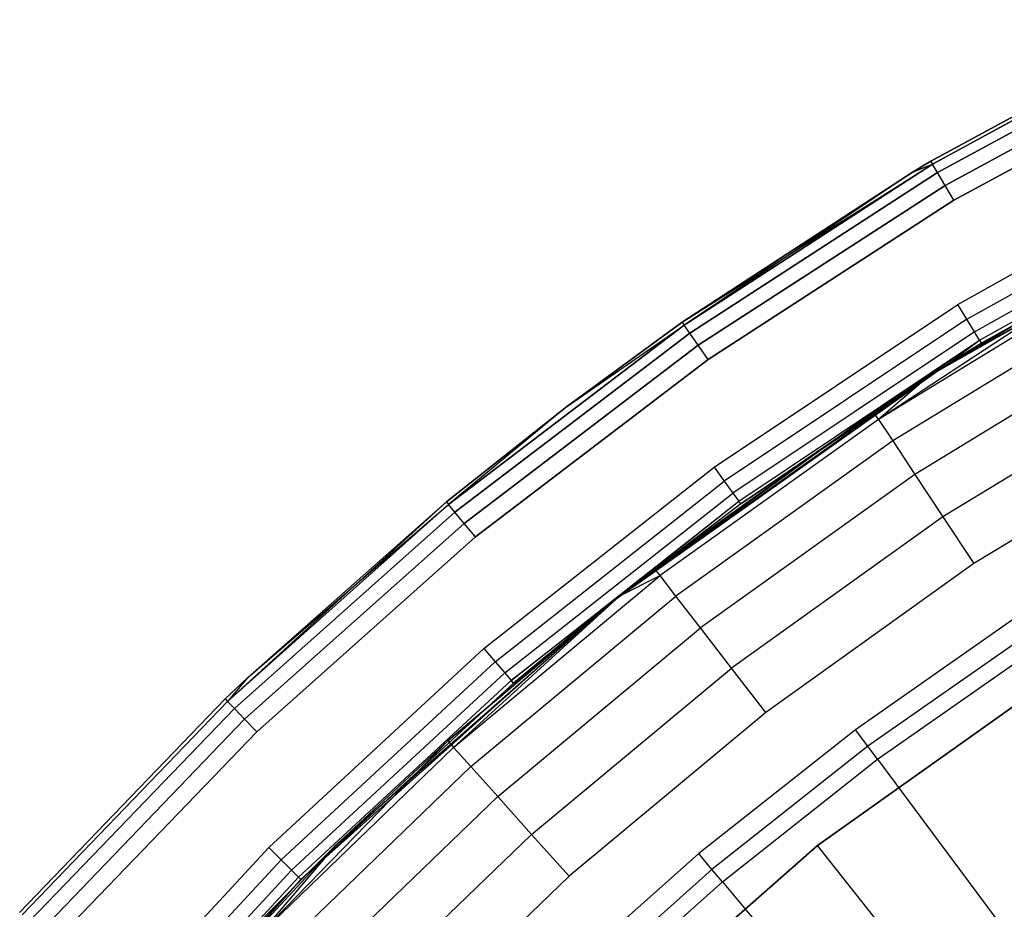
# Model space of a CAD drawing. Extents: x -4.25 to 4.25, y 0.04 to 8.54.
# Tile 19 of 29: x -3.17 to -2.09, y 7.12 to 8.1. Entities that reach past the tile are written whole.
import ezdxf

# ---------------------------------------------------------------- set-up
doc = ezdxf.new("R2010")
doc.units = 0
doc.header["$LTSCALE"] = 2.54
doc.layers.get('0').update_dxf_attribs({"color": 13, "linetype": 'CONTINUOUS'})

# ---------------------------------------------------------------- blocks, each defined once
blk = doc.blocks.new('BOL_STL')
at = {"color": 0}
for p, q in [((-2.1718, 7.9457, 6.212), (-1.8858, 8.1012, 6.212)), ((-1.8858, 8.1012, 0.112), (-2.1718, 7.9457, 0.112)), ((-1.8858, 8.1012, 0.112), (-2.1718, 7.9457, 0.112)), ((-2.1718, 7.9457, 6.212), (-1.8858, 8.1012, 6.212)), ((-1.8841, 8.0978, 0.0929), (-2.1699, 7.9424, 0.0929)), ((-1.8841, 8.0978, 0.0929), (-2.1699, 7.9424, 0.0929)), ((-2.1699, 7.9424, 6.2311), (-1.8841, 8.0978, 6.2311)), ((-2.1699, 7.9424, 6.2311), (-1.8841, 8.0978, 6.2311)), ((-1.8793, 8.0881, 0.0766), (-2.1643, 7.9331, 0.0766)), ((-1.8793, 8.0881, 0.0766), (-2.1643, 7.9331, 0.0766)), ((-2.1643, 7.9331, 6.2474), (-1.8793, 8.0881, 6.2474)), ((-2.1643, 7.9331, 6.2474), (-1.8793, 8.0881, 6.2474)), ((-1.8721, 8.0735, 0.0658), (-2.1561, 7.9191, 0.0658)), ((-1.8721, 8.0735, 0.0658), (-2.1561, 7.9191, 0.0658)), ((-2.1561, 7.9191, 6.2582), (-1.8721, 8.0735, 6.2582)), ((-2.1561, 7.9191, 6.2582), (-1.8721, 8.0735, 6.2582)), ((-2.1463, 7.9027, 0.062), (-1.8636, 8.0564, 0.062)), ((-1.8636, 8.0564, 6.262), (-2.1463, 7.9027, 6.262)), ((-2.1463, 7.9027, 0.062), (-1.8636, 8.0564, 0.062)), ((-1.8636, 8.0564, 6.262), (-2.1463, 7.9027, 6.262)), ((-2.4451, 7.7687, 0.112), (-2.1699, 7.9424, 0.0929)), ((-2.4451, 7.7687, 0.112), (-2.1699, 7.9424, 0.0929)), ((-2.1699, 7.9424, 0.0929), (-2.4429, 7.7656, 0.0929)), ((-2.1699, 7.9424, 0.0929), (-2.4429, 7.7656, 0.0929)), ((-2.4429, 7.7656, 6.2311), (-2.1699, 7.9424, 6.2311)), ((-2.4429, 7.7656, 6.2311), (-2.1699, 7.9424, 6.2311)), ((-2.1718, 7.9457, 0.112), (-2.1911, 7.9341, 0.112)), ((-2.1911, 7.9341, 6.212), (-2.1718, 7.9457, 6.212)), ((-2.1718, 7.9457, 0.112), (-2.1911, 7.9341, 0.112)), ((-2.1911, 7.9341, 6.212), (-2.1718, 7.9457, 6.212)), ((-2.1911, 7.9341, 0.112), (-2.1699, 7.9424, 0.0929)), ((-2.1911, 7.9341, 0.112), (-2.1699, 7.9424, 0.0929)), ((-2.1911, 7.9341, 6.212), (-2.1699, 7.9424, 6.2311)), ((-2.1911, 7.9341, 6.212), (-2.1699, 7.9424, 6.2311)), ((-2.1718, 7.9457, 0.112), (-2.1718, 7.9457, 6.212)), ((-2.1718, 7.9457, 0.112), (-2.1718, 7.9457, 6.212)), ((-2.1718, 7.9457, 0.112), (-2.1699, 7.9424, 0.0929)), ((-2.1718, 7.9457, 0.112), (-2.1699, 7.9424, 0.0929)), ((-2.1718, 7.9457, 6.212), (-2.1699, 7.9424, 6.2311)), ((-2.1718, 7.9457, 6.212), (-2.1699, 7.9424, 6.2311)), ((-2.1643, 7.9331, 0.0766), (-2.1699, 7.9424, 0.0929)), ((-2.1643, 7.9331, 0.0766), (-2.1699, 7.9424, 0.0929)), ((-2.1643, 7.9331, 6.2474), (-2.1699, 7.9424, 6.2311)), ((-2.1643, 7.9331, 6.2474), (-2.1699, 7.9424, 6.2311)), ((-1.7572, 7.9414, 0.762), (-2.1547, 7.7217, 0.762)), ((-1.7572, 7.9414, 0.762), (-2.1547, 7.7217, 0.762)), ((-2.1422, 7.7883, 6.262), (-1.8614, 7.9456, 6.262)), ((-2.1422, 7.7883, 6.262), (-1.8614, 7.9456, 6.262)), ((-2.1161, 7.7457, 6.212), (-1.7572, 7.9414, 0.762)), ((-2.1161, 7.7457, 6.212), (-1.7572, 7.9414, 0.762)), ((-2.1911, 7.9341, 0.112), (-2.4451, 7.7687, 0.112)), ((-2.4451, 7.7687, 6.212), (-2.1911, 7.9341, 6.212)), ((-2.1911, 7.9341, 0.112), (-2.4451, 7.7687, 0.112)), ((-2.4451, 7.7687, 6.212), (-2.1911, 7.9341, 6.212)), ((-2.1911, 7.9341, 6.212), (-2.4429, 7.7656, 6.2311)), ((-2.1911, 7.9341, 6.212), (-2.4429, 7.7656, 6.2311)), ((-2.1643, 7.9331, 0.0766), (-2.4367, 7.7567, 0.0766)), ((-2.1643, 7.9331, 0.0766), (-2.4367, 7.7567, 0.0766)), ((-2.4367, 7.7567, 6.2474), (-2.1643, 7.9331, 6.2474)), ((-2.4367, 7.7567, 6.2474), (-2.1643, 7.9331, 6.2474)), ((-2.1911, 7.9341, 0.112), (-2.1911, 7.9341, 6.212)), ((-2.1911, 7.9341, 0.112), (-2.1911, 7.9341, 6.212)), ((-2.1561, 7.9191, 0.0658), (-2.1643, 7.9331, 0.0766)), ((-2.1561, 7.9191, 0.0658), (-2.1643, 7.9331, 0.0766)), ((-2.1561, 7.9191, 6.2582), (-2.1643, 7.9331, 6.2474)), ((-2.1561, 7.9191, 6.2582), (-2.1643, 7.9331, 6.2474)), ((-2.1322, 7.772, 6.2582), (-1.8527, 7.9286, 6.2582)), ((-2.1322, 7.772, 6.2582), (-1.8527, 7.9286, 6.2582)), ((-2.1561, 7.9191, 0.0658), (-2.4273, 7.7435, 0.0658)), ((-2.1561, 7.9191, 0.0658), (-2.4273, 7.7435, 0.0658)), ((-2.4273, 7.7435, 6.2582), (-2.1561, 7.9191, 6.2582)), ((-2.4273, 7.7435, 6.2582), (-2.1561, 7.9191, 6.2582)), ((-2.1463, 7.9027, 0.062), (-2.1561, 7.9191, 0.0658)), ((-2.1463, 7.9027, 0.062), (-2.1561, 7.9191, 0.0658)), ((-2.1463, 7.9027, 6.262), (-2.1561, 7.9191, 6.2582)), ((-2.1463, 7.9027, 6.262), (-2.1561, 7.9191, 6.2582)), ((-2.1238, 7.7582, 6.2474), (-1.8453, 7.9141, 6.2474)), ((-2.1238, 7.7582, 6.2474), (-1.8453, 7.9141, 6.2474)), ((-2.4163, 7.7278, 0.062), (-2.1463, 7.9027, 0.062)), ((-2.1463, 7.9027, 6.262), (-2.4163, 7.7278, 6.262)), ((-2.4163, 7.7278, 0.062), (-2.1463, 7.9027, 0.062)), ((-2.1463, 7.9027, 6.262), (-2.4163, 7.7278, 6.262)), ((-2.1181, 7.7489, 6.2311), (-1.8404, 7.9045, 6.2311)), ((-2.1181, 7.7489, 6.2311), (-1.8404, 7.9045, 6.2311)), ((-1.8387, 7.9011, 6.212), (-2.1161, 7.7457, 6.212)), ((-1.8387, 7.9011, 6.212), (-2.1161, 7.7457, 6.212)), ((-2.4099, 7.6095, 6.262), (-2.1422, 7.7883, 6.262)), ((-2.4099, 7.6095, 6.262), (-2.1422, 7.7883, 6.262)), ((-2.1322, 7.772, 6.2582), (-2.1422, 7.7883, 6.262)), ((-2.1322, 7.772, 6.2582), (-2.1422, 7.7883, 6.262)), ((-2.4451, 7.7687, 0.112), (-2.572, 7.6759, 0.112)), ((-2.572, 7.6759, 6.212), (-2.4451, 7.7687, 6.212)), ((-2.4451, 7.7687, 0.112), (-2.572, 7.6759, 0.112)), ((-2.572, 7.6759, 6.212), (-2.4451, 7.7687, 6.212)), ((-2.4451, 7.7687, 0.112), (-2.4451, 7.7687, 6.212)), ((-2.4451, 7.7687, 0.112), (-2.4451, 7.7687, 6.212)), ((-2.4451, 7.7687, 0.112), (-2.4429, 7.7656, 0.0929)), ((-2.4451, 7.7687, 0.112), (-2.4429, 7.7656, 0.0929)), ((-2.4451, 7.7687, 6.212), (-2.4429, 7.7656, 6.2311)), ((-2.4451, 7.7687, 6.212), (-2.4429, 7.7656, 6.2311)), ((-2.1322, 7.772, 6.2582), (-2.3987, 7.594, 6.2582)), ((-2.1322, 7.772, 6.2582), (-2.3987, 7.594, 6.2582)), ((-2.1238, 7.7582, 6.2474), (-2.1322, 7.772, 6.2582)), ((-2.1238, 7.7582, 6.2474), (-2.1322, 7.772, 6.2582)), ((-2.4429, 7.7656, 0.0929), (-2.7016, 7.5684, 0.0929)), ((-2.4429, 7.7656, 0.0929), (-2.7016, 7.5684, 0.0929)), ((-2.7016, 7.5684, 6.2311), (-2.4429, 7.7656, 6.2311)), ((-2.7016, 7.5684, 6.2311), (-2.4429, 7.7656, 6.2311)), ((-2.572, 7.6759, 0.112), (-2.4429, 7.7656, 0.0929)), ((-2.572, 7.6759, 0.112), (-2.4429, 7.7656, 0.0929)), ((-2.572, 7.6759, 6.212), (-2.4429, 7.7656, 6.2311)), ((-2.572, 7.6759, 6.212), (-2.4429, 7.7656, 6.2311)), ((-2.4367, 7.7567, 0.0766), (-2.4429, 7.7656, 0.0929)), ((-2.4367, 7.7567, 0.0766), (-2.4429, 7.7656, 0.0929)), ((-2.4367, 7.7567, 6.2474), (-2.4429, 7.7656, 6.2311)), ((-2.4367, 7.7567, 6.2474), (-2.4429, 7.7656, 6.2311)), ((-2.1238, 7.7582, 6.2474), (-2.3891, 7.5809, 6.2474)), ((-2.1238, 7.7582, 6.2474), (-2.3891, 7.5809, 6.2474)), ((-2.1181, 7.7489, 6.2311), (-2.1238, 7.7582, 6.2474)), ((-2.1181, 7.7489, 6.2311), (-2.1238, 7.7582, 6.2474)), ((-2.4367, 7.7567, 0.0766), (-2.6947, 7.56, 0.0766)), ((-2.4367, 7.7567, 0.0766), (-2.6947, 7.56, 0.0766)), ((-2.6947, 7.56, 6.2474), (-2.4367, 7.7567, 6.2474)), ((-2.6947, 7.56, 6.2474), (-2.4367, 7.7567, 6.2474)), ((-2.4273, 7.7435, 0.0658), (-2.4367, 7.7567, 0.0766)), ((-2.4273, 7.7435, 0.0658), (-2.4367, 7.7567, 0.0766)), ((-2.4273, 7.7435, 6.2582), (-2.4367, 7.7567, 6.2474)), ((-2.4273, 7.7435, 6.2582), (-2.4367, 7.7567, 6.2474)), ((-2.3828, 7.5721, 6.2311), (-2.1181, 7.7489, 6.2311)), ((-2.3828, 7.5721, 6.2311), (-2.1181, 7.7489, 6.2311)), ((-2.3805, 7.569, 6.212), (-2.1181, 7.7489, 6.2311)), ((-2.3805, 7.569, 6.212), (-2.1181, 7.7489, 6.2311)), ((-2.1547, 7.7217, 6.212), (-2.1181, 7.7489, 6.2311)), ((-2.1547, 7.7217, 6.212), (-2.1181, 7.7489, 6.2311)), ((-2.1181, 7.7489, 6.2311), (-2.1161, 7.7457, 6.212)), ((-2.1181, 7.7489, 6.2311), (-2.1161, 7.7457, 6.212)), ((-2.4273, 7.7435, 0.0658), (-2.6844, 7.5475, 0.0658)), ((-2.4273, 7.7435, 0.0658), (-2.6844, 7.5475, 0.0658)), ((-2.6844, 7.5475, 6.2582), (-2.4273, 7.7435, 6.2582)), ((-2.6844, 7.5475, 6.2582), (-2.4273, 7.7435, 6.2582)), ((-2.4163, 7.7278, 0.062), (-2.4273, 7.7435, 0.0658)), ((-2.4163, 7.7278, 0.062), (-2.4273, 7.7435, 0.0658)), ((-2.4163, 7.7278, 6.262), (-2.4273, 7.7435, 6.2582)), ((-2.4163, 7.7278, 6.262), (-2.4273, 7.7435, 6.2582)), ((-2.1161, 7.7457, 6.212), (-2.1547, 7.7217, 0.762)), ((-2.1161, 7.7457, 6.212), (-2.1547, 7.7217, 6.212)), ((-2.1161, 7.7457, 6.212), (-2.1547, 7.7217, 0.762)), ((-2.1161, 7.7457, 6.212), (-2.1547, 7.7217, 6.212)), ((-2.6722, 7.5328, 0.062), (-2.4163, 7.7278, 0.062)), ((-2.4163, 7.7278, 6.262), (-2.6722, 7.5328, 6.262)), ((-2.6722, 7.5328, 0.062), (-2.4163, 7.7278, 0.062)), ((-2.4163, 7.7278, 6.262), (-2.6722, 7.5328, 6.262)), ((-2.1547, 7.7217, 0.762), (-2.5251, 7.4589, 0.762)), ((-2.1547, 7.7217, 0.762), (-2.5251, 7.4589, 0.762)), ((-2.1547, 7.7217, 6.212), (-2.3805, 7.569, 6.212)), ((-2.3805, 7.569, 6.212), (-2.1547, 7.7217, 0.762)), ((-2.3805, 7.569, 6.212), (-2.1547, 7.7217, 0.762)), ((-2.1547, 7.7217, 6.212), (-2.3805, 7.569, 6.212)), ((-2.1547, 7.7217, 6.212), (-2.1547, 7.7217, 0.762)), ((-2.1547, 7.7217, 6.212), (-2.1547, 7.7217, 0.762)), ((-2.572, 7.6759, 0.112), (-2.704, 7.5713, 0.112)), ((-2.704, 7.5713, 6.212), (-2.572, 7.6759, 6.212)), ((-2.572, 7.6759, 0.112), (-2.704, 7.5713, 0.112)), ((-2.704, 7.5713, 6.212), (-2.572, 7.6759, 6.212)), ((-2.572, 7.6759, 0.112), (-2.7016, 7.5684, 0.0929)), ((-2.572, 7.6759, 0.112), (-2.7016, 7.5684, 0.0929)), ((-2.572, 7.6759, 6.212), (-2.7016, 7.5684, 6.2311)), ((-2.572, 7.6759, 6.212), (-2.7016, 7.5684, 6.2311)), ((-2.572, 7.6759, 0.112), (-2.572, 7.6759, 6.212)), ((-2.572, 7.6759, 0.112), (-2.572, 7.6759, 6.212)), ((-2.6627, 7.4102, 6.262), (-2.4099, 7.6095, 6.262)), ((-2.6627, 7.4102, 6.262), (-2.4099, 7.6095, 6.262)), ((-2.4099, 7.6095, 6.262), (-2.3987, 7.594, 6.2582)), ((-2.4099, 7.6095, 6.262), (-2.3987, 7.594, 6.2582)), ((-2.6503, 7.3956, 6.2582), (-2.3987, 7.594, 6.2582)), ((-2.6503, 7.3956, 6.2582), (-2.3987, 7.594, 6.2582)), ((-2.3987, 7.594, 6.2582), (-2.3891, 7.5809, 6.2474)), ((-2.3987, 7.594, 6.2582), (-2.3891, 7.5809, 6.2474)), ((-2.6398, 7.3833, 6.2474), (-2.3891, 7.5809, 6.2474)), ((-2.6398, 7.3833, 6.2474), (-2.3891, 7.5809, 6.2474)), ((-2.3891, 7.5809, 6.2474), (-2.3828, 7.5721, 6.2311)), ((-2.3891, 7.5809, 6.2474), (-2.3828, 7.5721, 6.2311)), ((-2.704, 7.5713, 6.212), (-2.9444, 7.352, 6.2311)), ((-2.704, 7.5713, 6.212), (-2.9444, 7.352, 6.2311)), ((-2.7016, 7.5684, 0.0929), (-2.9444, 7.352, 0.0929)), ((-2.7016, 7.5684, 0.0929), (-2.9444, 7.352, 0.0929)), ((-2.9444, 7.352, 6.2311), (-2.7016, 7.5684, 6.2311)), ((-2.9444, 7.352, 6.2311), (-2.7016, 7.5684, 6.2311)), ((-2.704, 7.5713, 0.112), (-2.9227, 7.378, 0.112)), ((-2.9227, 7.378, 6.212), (-2.704, 7.5713, 6.212)), ((-2.704, 7.5713, 0.112), (-2.9227, 7.378, 0.112)), ((-2.9227, 7.378, 6.212), (-2.704, 7.5713, 6.212)), ((-2.9227, 7.378, 0.112), (-2.7016, 7.5684, 0.0929)), ((-2.9227, 7.378, 0.112), (-2.7016, 7.5684, 0.0929)), ((-2.704, 7.5713, 0.112), (-2.704, 7.5713, 6.212)), ((-2.704, 7.5713, 0.112), (-2.704, 7.5713, 6.212)), ((-2.704, 7.5713, 0.112), (-2.7016, 7.5684, 0.0929)), ((-2.704, 7.5713, 0.112), (-2.7016, 7.5684, 0.0929)), ((-2.704, 7.5713, 6.212), (-2.7016, 7.5684, 6.2311)), ((-2.704, 7.5713, 6.212), (-2.7016, 7.5684, 6.2311)), ((-2.6947, 7.56, 0.0766), (-2.7016, 7.5684, 0.0929)), ((-2.6947, 7.56, 0.0766), (-2.7016, 7.5684, 0.0929)), ((-2.6947, 7.56, 6.2474), (-2.7016, 7.5684, 6.2311)), ((-2.6947, 7.56, 6.2474), (-2.7016, 7.5684, 6.2311)), ((-2.6327, 7.375, 6.2311), (-2.3828, 7.5721, 6.2311)), ((-2.6327, 7.375, 6.2311), (-2.3828, 7.5721, 6.2311)), ((-2.5251, 7.4589, 6.212), (-2.3828, 7.5721, 6.2311)), ((-2.5251, 7.4589, 6.212), (-2.3828, 7.5721, 6.2311)), ((-2.3805, 7.569, 6.212), (-2.5251, 7.4589, 0.762)), ((-2.3805, 7.569, 6.212), (-2.5251, 7.4589, 6.212)), ((-2.3805, 7.569, 6.212), (-2.5251, 7.4589, 0.762)), ((-2.3805, 7.569, 6.212), (-2.5251, 7.4589, 6.212)), ((-2.3805, 7.569, 6.212), (-2.3828, 7.5721, 6.2311)), ((-2.3805, 7.569, 6.212), (-2.3828, 7.5721, 6.2311)), ((-2.6947, 7.56, 0.0766), (-2.9369, 7.3442, 0.0766)), ((-2.6947, 7.56, 0.0766), (-2.9369, 7.3442, 0.0766)), ((-2.9369, 7.3442, 6.2474), (-2.6947, 7.56, 6.2474)), ((-2.9369, 7.3442, 6.2474), (-2.6947, 7.56, 6.2474)), ((-2.6844, 7.5475, 0.0658), (-2.6947, 7.56, 0.0766)), ((-2.6844, 7.5475, 0.0658), (-2.6947, 7.56, 0.0766)), ((-2.6844, 7.5475, 6.2582), (-2.6947, 7.56, 6.2474)), ((-2.6844, 7.5475, 6.2582), (-2.6947, 7.56, 6.2474)), ((-2.6844, 7.5475, 0.0658), (-2.9257, 7.3325, 0.0658)), ((-2.6844, 7.5475, 0.0658), (-2.9257, 7.3325, 0.0658)), ((-2.9257, 7.3325, 6.2582), (-2.6844, 7.5475, 6.2582)), ((-2.9257, 7.3325, 6.2582), (-2.6844, 7.5475, 6.2582)), ((-2.6722, 7.5328, 0.062), (-2.6844, 7.5475, 0.0658)), ((-2.6722, 7.5328, 0.062), (-2.6844, 7.5475, 0.0658)), ((-2.6722, 7.5328, 6.262), (-2.6844, 7.5475, 6.2582)), ((-2.6722, 7.5328, 6.262), (-2.6844, 7.5475, 6.2582)), ((-2.9124, 7.3187, 0.062), (-2.6722, 7.5328, 0.062)), ((-2.6722, 7.5328, 6.262), (-2.9124, 7.3187, 6.262)), ((-2.9124, 7.3187, 0.062), (-2.6722, 7.5328, 0.062)), ((-2.6722, 7.5328, 6.262), (-2.9124, 7.3187, 6.262)), ((-2.5251, 7.4589, 0.762), (-2.8638, 7.1563, 0.762)), ((-2.5251, 7.4589, 0.762), (-2.8638, 7.1563, 0.762)), ((-2.5251, 7.4589, 6.212), (-2.6327, 7.375, 6.2311)), ((-2.5251, 7.4589, 6.212), (-2.6327, 7.375, 6.2311)), ((-2.5251, 7.4589, 6.212), (-2.6303, 7.3721, 6.212)), ((-2.6303, 7.3721, 6.212), (-2.5251, 7.4589, 0.762)), ((-2.6303, 7.3721, 6.212), (-2.5251, 7.4589, 0.762)), ((-2.5251, 7.4589, 6.212), (-2.6303, 7.3721, 6.212)), ((-2.5251, 7.4589, 6.212), (-2.5251, 7.4589, 0.762)), ((-2.5251, 7.4589, 6.212), (-2.5251, 7.4589, 0.762)), ((-2.0747, 7.4469, 0.062), (-2.2546, 7.3209, 0.062)), ((-2.0747, 7.4469, 0.062), (-2.2546, 7.3209, 0.062)), ((-2.0622, 7.4279, 0.0675), (-2.241, 7.3027, 0.0675)), ((-2.0622, 7.4279, 0.0675), (-2.241, 7.3027, 0.0675)), ((-1.9858, 7.4145, 1.4377), (-2.2963, 7.1937, 1.4377)), ((-2.2963, 7.1937, 3.0377), (-1.9858, 7.4145, 3.0377)), ((-2.2963, 7.1937, 3.0377), (-1.9858, 7.4145, 3.0377)), ((-1.9858, 7.4145, 1.4377), (-2.2963, 7.1937, 1.4377)), ((-2.2304, 7.2885, 0.0826), (-2.0524, 7.4131, 0.0826)), ((-2.2304, 7.2885, 0.0826), (-2.0524, 7.4131, 0.0826)), ((-2.8991, 7.1916, 6.262), (-2.6627, 7.4102, 6.262)), ((-2.8991, 7.1916, 6.262), (-2.6627, 7.4102, 6.262)), ((-2.6627, 7.4102, 6.262), (-2.6503, 7.3956, 6.2582)), ((-2.6627, 7.4102, 6.262), (-2.6503, 7.3956, 6.2582)), ((-2.8856, 7.1781, 6.2582), (-2.6503, 7.3956, 6.2582)), ((-2.8856, 7.1781, 6.2582), (-2.6503, 7.3956, 6.2582)), ((-2.6503, 7.3956, 6.2582), (-2.6398, 7.3833, 6.2474)), ((-2.6503, 7.3956, 6.2582), (-2.6398, 7.3833, 6.2474)), ((-2.8741, 7.1666, 6.2474), (-2.6398, 7.3833, 6.2474)), ((-2.8741, 7.1666, 6.2474), (-2.6398, 7.3833, 6.2474)), ((-2.6398, 7.3833, 6.2474), (-2.6327, 7.375, 6.2311)), ((-2.6398, 7.3833, 6.2474), (-2.6327, 7.375, 6.2311)), ((-2.9227, 7.378, 0.112), (-2.9471, 7.3547, 0.112)), ((-2.9471, 7.3547, 6.212), (-2.9227, 7.378, 6.212)), ((-2.9227, 7.378, 0.112), (-2.9471, 7.3547, 0.112)), ((-2.9471, 7.3547, 6.212), (-2.9227, 7.378, 6.212)), ((-2.9227, 7.378, 0.112), (-2.9444, 7.352, 0.0929)), ((-2.9227, 7.378, 0.112), (-2.9444, 7.352, 0.0929)), ((-2.9227, 7.378, 6.212), (-2.9444, 7.352, 6.2311)), ((-2.9227, 7.378, 6.212), (-2.9444, 7.352, 6.2311)), ((-2.9227, 7.378, 0.112), (-2.9227, 7.378, 6.212)), ((-2.9227, 7.378, 0.112), (-2.9227, 7.378, 6.212)), ((-2.8665, 7.159, 6.2311), (-2.6327, 7.375, 6.2311)), ((-2.8665, 7.159, 6.2311), (-2.6327, 7.375, 6.2311)), ((-2.6303, 7.3721, 6.212), (-2.8638, 7.1563, 0.762)), ((-2.6303, 7.3721, 6.212), (-2.8638, 7.1563, 6.212)), ((-2.6303, 7.3721, 6.212), (-2.8638, 7.1563, 0.762)), ((-2.6303, 7.3721, 6.212), (-2.8638, 7.1563, 6.212)), ((-2.6303, 7.3721, 6.212), (-2.6327, 7.375, 6.2311)), ((-2.6303, 7.3721, 6.212), (-2.6327, 7.375, 6.2311)), ((-2.9471, 7.3547, 0.112), (-3.1729, 7.1201, 0.112)), ((-3.1729, 7.1201, 6.212), (-2.9471, 7.3547, 6.212)), ((-2.9471, 7.3547, 0.112), (-3.1729, 7.1201, 0.112)), ((-3.1729, 7.1201, 6.212), (-2.9471, 7.3547, 6.212)), ((-2.9444, 7.352, 0.0929), (-3.17, 7.1176, 0.0929)), ((-2.9444, 7.352, 0.0929), (-3.17, 7.1176, 0.0929)), ((-3.17, 7.1176, 6.2311), (-2.9444, 7.352, 6.2311)), ((-3.17, 7.1176, 6.2311), (-2.9444, 7.352, 6.2311)), ((-2.9471, 7.3547, 0.112), (-2.9471, 7.3547, 6.212)), ((-2.9471, 7.3547, 0.112), (-2.9471, 7.3547, 6.212)), ((-2.9471, 7.3547, 0.112), (-2.9444, 7.352, 0.0929)), ((-2.9471, 7.3547, 0.112), (-2.9444, 7.352, 0.0929)), ((-2.9471, 7.3547, 6.212), (-2.9444, 7.352, 6.2311)), ((-2.9471, 7.3547, 6.212), (-2.9444, 7.352, 6.2311)), ((-2.9369, 7.3442, 0.0766), (-2.9444, 7.352, 0.0929)), ((-2.9369, 7.3442, 0.0766), (-2.9444, 7.352, 0.0929)), ((-2.9369, 7.3442, 6.2474), (-2.9444, 7.352, 6.2311)), ((-2.9369, 7.3442, 6.2474), (-2.9444, 7.352, 6.2311)), ((-2.9369, 7.3442, 0.0766), (-3.1619, 7.1104, 0.0766)), ((-2.9369, 7.3442, 0.0766), (-3.1619, 7.1104, 0.0766)), ((-3.1619, 7.1104, 6.2474), (-2.9369, 7.3442, 6.2474)), ((-3.1619, 7.1104, 6.2474), (-2.9369, 7.3442, 6.2474)), ((-2.9257, 7.3325, 0.0658), (-2.9369, 7.3442, 0.0766)), ((-2.9257, 7.3325, 0.0658), (-2.9369, 7.3442, 0.0766)), ((-2.9257, 7.3325, 6.2582), (-2.9369, 7.3442, 6.2474)), ((-2.9257, 7.3325, 6.2582), (-2.9369, 7.3442, 6.2474)), ((-2.9257, 7.3325, 0.0658), (-3.1498, 7.0996, 0.0658)), ((-2.9257, 7.3325, 0.0658), (-3.1498, 7.0996, 0.0658)), ((-3.1498, 7.0996, 6.2582), (-2.9257, 7.3325, 6.2582)), ((-3.1498, 7.0996, 6.2582), (-2.9257, 7.3325, 6.2582)), ((-2.9124, 7.3187, 0.062), (-2.9257, 7.3325, 0.0658)), ((-2.9124, 7.3187, 0.062), (-2.9257, 7.3325, 0.0658)), ((-2.9124, 7.3187, 6.262), (-2.9257, 7.3325, 6.2582)), ((-2.9124, 7.3187, 6.262), (-2.9257, 7.3325, 6.2582)), ((-3.1355, 7.0869, 0.062), (-2.9124, 7.3187, 0.062)), ((-2.9124, 7.3187, 6.262), (-3.1355, 7.0869, 6.262)), ((-3.1355, 7.0869, 0.062), (-2.9124, 7.3187, 0.062)), ((-2.9124, 7.3187, 6.262), (-3.1355, 7.0869, 6.262)), ((-2.2546, 7.3209, 0.062), (-2.4268, 7.1847, 0.062)), ((-2.2546, 7.3209, 0.062), (-2.4268, 7.1847, 0.062)), ((-2.241, 7.3027, 0.0675), (-2.2546, 7.3209, 0.062)), ((-2.241, 7.3027, 0.0675), (-2.2546, 7.3209, 0.062)), ((-2.241, 7.3027, 0.0675), (-2.4122, 7.1673, 0.0675)), ((-2.241, 7.3027, 0.0675), (-2.4122, 7.1673, 0.0675)), ((-2.2304, 7.2885, 0.0826), (-2.241, 7.3027, 0.0675)), ((-2.2304, 7.2885, 0.0826), (-2.241, 7.3027, 0.0675)), ((-2.4008, 7.1537, 0.0826), (-2.2304, 7.2885, 0.0826)), ((-2.4008, 7.1537, 0.0826), (-2.2304, 7.2885, 0.0826)), ((-2.2304, 7.2885, 0.0826), (-1.9634, 6.9298, 0.6989)), ((-2.2304, 7.2885, 0.0826), (-1.9634, 6.9298, 0.6989)), ((-3.1177, 6.9552, 6.262), (-2.8991, 7.1916, 6.262)), ((-3.1177, 6.9552, 6.262), (-2.8991, 7.1916, 6.262)), ((-2.8991, 7.1916, 6.262), (-2.8856, 7.1781, 6.2582)), ((-2.8991, 7.1916, 6.262), (-2.8856, 7.1781, 6.2582)), ((-2.4268, 7.1847, 0.062), (-2.5909, 7.0387, 0.062)), ((-2.4268, 7.1847, 0.062), (-2.5909, 7.0387, 0.062)), ((-2.2963, 7.1937, 1.4377), (-2.5824, 6.9423, 1.4377)), ((-2.5824, 6.9423, 3.0377), (-2.2963, 7.1937, 3.0377)), ((-2.5824, 6.9423, 3.0377), (-2.2963, 7.1937, 3.0377)), ((-2.2963, 7.1937, 1.4377), (-2.5824, 6.9423, 1.4377)), ((-2.4122, 7.1673, 0.0675), (-2.4268, 7.1847, 0.062)), ((-2.4122, 7.1673, 0.0675), (-2.4268, 7.1847, 0.062)), ((-2.2963, 7.1937, 1.4377), (-2.2963, 7.1937, 3.0377)), ((-2.2963, 7.1937, 1.4377), (-2.2963, 7.1937, 3.0377)), ((-2.1721, 7.0369, 1.2377), (-2.2963, 7.1937, 1.4377)), ((-2.1721, 7.0369, 1.2377), (-2.2963, 7.1937, 1.4377)), ((-3.1031, 6.9428, 6.2582), (-2.8856, 7.1781, 6.2582)), ((-3.1031, 6.9428, 6.2582), (-2.8856, 7.1781, 6.2582)), ((-2.8856, 7.1781, 6.2582), (-2.8741, 7.1666, 6.2474)), ((-2.8856, 7.1781, 6.2582), (-2.8741, 7.1666, 6.2474)), ((-3.0908, 6.9323, 6.2474), (-2.8741, 7.1666, 6.2474)), ((-3.0908, 6.9323, 6.2474), (-2.8741, 7.1666, 6.2474)), ((-2.8741, 7.1666, 6.2474), (-2.8665, 7.159, 6.2311)), ((-2.8741, 7.1666, 6.2474), (-2.8665, 7.159, 6.2311)), ((-2.4122, 7.1673, 0.0675), (-2.5753, 7.0222, 0.0675)), ((-2.4122, 7.1673, 0.0675), (-2.5753, 7.0222, 0.0675)), ((-2.4008, 7.1537, 0.0826), (-2.4122, 7.1673, 0.0675)), ((-2.4008, 7.1537, 0.0826), (-2.4122, 7.1673, 0.0675)), ((-2.8638, 7.1563, 0.762), (-3.1664, 6.8176, 0.762)), ((-2.8638, 7.1563, 0.762), (-3.1664, 6.8176, 0.762)), ((-3.0825, 6.9252, 6.2311), (-2.8665, 7.159, 6.2311)), ((-3.0825, 6.9252, 6.2311), (-2.8665, 7.159, 6.2311)), ((-2.8638, 7.1563, 6.212), (-3.0796, 6.9228, 6.212)), ((-3.0796, 6.9228, 6.212), (-2.8638, 7.1563, 0.762)), ((-3.0796, 6.9228, 6.212), (-2.8638, 7.1563, 0.762)), ((-2.8638, 7.1563, 6.212), (-3.0796, 6.9228, 6.212)), ((-2.8638, 7.1563, 6.212), (-2.8665, 7.159, 6.2311)), ((-2.8638, 7.1563, 6.212), (-2.8665, 7.159, 6.2311)), ((-2.8638, 7.1563, 6.212), (-2.8638, 7.1563, 0.762)), ((-2.8638, 7.1563, 6.212), (-2.8638, 7.1563, 0.762)), ((-2.5631, 7.0093, 0.0826), (-2.4008, 7.1537, 0.0826)), ((-2.5631, 7.0093, 0.0826), (-2.4008, 7.1537, 0.0826)), ((-2.4008, 7.1537, 0.0826), (-2.1134, 6.8112, 0.6989)), ((-2.4008, 7.1537, 0.0826), (-2.1134, 6.8112, 0.6989))]:
    blk.add_line(p, q, dxfattribs=at)

msp = doc.modelspace()

# ---------------------------------------------------------------- linework, layer by layer
at = {"color": 0}
for p, q in [((-2.1736, 7.7098, 6.0619), (-1.8107, 7.9152, 5.8619)), ((-1.8107, 7.9152, 5.8619), (-2.1736, 7.7098, 5.8619)), ((-2.1736, 7.7098, 6.0619), (-1.8107, 7.9152, 5.8619)), ((-1.8107, 7.9152, 5.8619), (-2.1736, 7.7098, 5.8619)), ((-1.9821, 7.8243, 6.0619), (-2.2293, 7.662, 6.1237)), ((-1.9821, 7.8243, 6.0619), (-2.2293, 7.662, 6.1237)), ((-2.1736, 7.7098, 6.0619), (-1.9821, 7.8243, 6.0619)), ((-2.1736, 7.7098, 6.0619), (-1.9821, 7.8243, 6.0619)), ((-1.9774, 7.8158, 6.1237), (-2.2293, 7.662, 6.1237)), ((-1.9774, 7.8158, 6.1237), (-2.2293, 7.662, 6.1237)), ((-1.9634, 7.791, 6.1794), (-2.2136, 7.6383, 6.1794)), ((-1.9634, 7.791, 6.1794), (-2.2136, 7.6383, 6.1794)), ((-1.9418, 7.7524, 6.2237), (-2.1892, 7.6014, 6.2237)), ((-1.9418, 7.7524, 6.2237), (-2.1892, 7.6014, 6.2237)), ((-2.1736, 7.7098, 5.8619), (-2.5135, 7.4682, 5.8619)), ((-2.1736, 7.7098, 5.8619), (-2.5135, 7.4682, 5.8619)), ((-2.2347, 7.6702, 6.0619), (-2.1736, 7.7098, 6.0619)), ((-2.2347, 7.6702, 6.0619), (-2.1736, 7.7098, 5.8619)), ((-2.2347, 7.6702, 6.0619), (-2.1736, 7.7098, 5.8619)), ((-2.2347, 7.6702, 6.0619), (-2.1736, 7.7098, 6.0619)), ((-2.1736, 7.7098, 6.0619), (-2.2293, 7.662, 6.1237)), ((-2.1736, 7.7098, 6.0619), (-2.2293, 7.662, 6.1237)), ((-2.1736, 7.7098, 6.0619), (-2.1736, 7.7098, 5.8619)), ((-2.1736, 7.7098, 6.0619), (-2.1736, 7.7098, 5.8619)), ((-1.9145, 7.7038, 6.2521), (-2.1584, 7.5549, 6.2521)), ((-1.9145, 7.7038, 6.2521), (-2.1584, 7.5549, 6.2521)), ((-2.2347, 7.6702, 6.0619), (-2.5135, 7.4682, 5.8619)), ((-2.2347, 7.6702, 6.0619), (-2.5135, 7.4682, 5.8619)), ((-2.4753, 7.4981, 6.0619), (-2.2347, 7.6702, 6.0619)), ((-2.4753, 7.4981, 6.0619), (-2.2347, 7.6702, 6.0619)), ((-2.2293, 7.662, 6.1237), (-2.4693, 7.4903, 6.1237)), ((-2.2293, 7.662, 6.1237), (-2.4693, 7.4903, 6.1237)), ((-2.2293, 7.662, 6.1237), (-2.2347, 7.6702, 6.0619)), ((-2.2293, 7.662, 6.1237), (-2.2347, 7.6702, 6.0619)), ((-2.2293, 7.662, 6.1237), (-2.2136, 7.6383, 6.1794)), ((-2.2293, 7.662, 6.1237), (-2.2136, 7.6383, 6.1794)), ((-1.8843, 7.6499, 6.2619), (-2.1243, 7.5034, 6.2619)), ((-1.8843, 7.6499, 6.2619), (-2.1243, 7.5034, 6.2619)), ((-2.2136, 7.6383, 6.1794), (-2.4519, 7.4678, 6.1794)), ((-2.2136, 7.6383, 6.1794), (-2.4519, 7.4678, 6.1794)), ((-2.2136, 7.6383, 6.1794), (-2.1892, 7.6014, 6.2237)), ((-2.2136, 7.6383, 6.1794), (-2.1892, 7.6014, 6.2237)), ((-2.1892, 7.6014, 6.2237), (-2.4249, 7.4328, 6.2237)), ((-2.1892, 7.6014, 6.2237), (-2.4249, 7.4328, 6.2237)), ((-2.1892, 7.6014, 6.2237), (-2.1584, 7.5549, 6.2521)), ((-2.1892, 7.6014, 6.2237), (-2.1584, 7.5549, 6.2521)), ((-2.1584, 7.5549, 6.2521), (-2.3908, 7.3887, 6.2521)), ((-2.1584, 7.5549, 6.2521), (-2.3908, 7.3887, 6.2521)), ((-2.1584, 7.5549, 6.2521), (-2.1243, 7.5034, 6.2619)), ((-2.1584, 7.5549, 6.2521), (-2.1243, 7.5034, 6.2619)), ((-2.5135, 7.4682, 6.0619), (-2.4753, 7.4981, 6.0619)), ((-2.4753, 7.4981, 6.0619), (-2.5135, 7.4682, 5.8619)), ((-2.5135, 7.4682, 6.0619), (-2.4753, 7.4981, 6.0619)), ((-2.4753, 7.4981, 6.0619), (-2.5135, 7.4682, 5.8619)), ((-2.4693, 7.4903, 6.1237), (-2.4753, 7.4981, 6.0619)), ((-2.4693, 7.4903, 6.1237), (-2.4753, 7.4981, 6.0619)), ((-2.1243, 7.5034, 6.2619), (-2.353, 7.3398, 6.2619)), ((-2.1243, 7.5034, 6.2619), (-2.353, 7.3398, 6.2619)), ((-2.6961, 7.3015, 6.1237), (-2.4693, 7.4903, 6.1237)), ((-2.6961, 7.3015, 6.1237), (-2.4693, 7.4903, 6.1237)), ((-2.5135, 7.4682, 6.0619), (-2.4693, 7.4903, 6.1237)), ((-2.5135, 7.4682, 6.0619), (-2.4693, 7.4903, 6.1237)), ((-2.4519, 7.4678, 6.1794), (-2.4693, 7.4903, 6.1237)), ((-2.4519, 7.4678, 6.1794), (-2.4693, 7.4903, 6.1237)), ((-2.5135, 7.4682, 5.8619), (-2.8267, 7.1929, 5.8619)), ((-2.5135, 7.4682, 5.8619), (-2.8267, 7.1929, 5.8619)), ((-2.5135, 7.4682, 5.8619), (-2.7026, 7.3088, 6.0619)), ((-2.5135, 7.4682, 5.8619), (-2.7026, 7.3088, 6.0619)), ((-2.7026, 7.3088, 6.0619), (-2.5135, 7.4682, 6.0619)), ((-2.7026, 7.3088, 6.0619), (-2.5135, 7.4682, 6.0619)), ((-2.6961, 7.3015, 6.1237), (-2.5135, 7.4682, 6.0619)), ((-2.6961, 7.3015, 6.1237), (-2.5135, 7.4682, 6.0619)), ((-2.6772, 7.2804, 6.1794), (-2.4519, 7.4678, 6.1794)), ((-2.6772, 7.2804, 6.1794), (-2.4519, 7.4678, 6.1794)), ((-2.5135, 7.4682, 5.8619), (-2.5135, 7.4682, 6.0619)), ((-2.5135, 7.4682, 5.8619), (-2.5135, 7.4682, 6.0619)), ((-2.4249, 7.4328, 6.2237), (-2.4519, 7.4678, 6.1794)), ((-2.4249, 7.4328, 6.2237), (-2.4519, 7.4678, 6.1794)), ((-2.6476, 7.2474, 6.2237), (-2.4249, 7.4328, 6.2237)), ((-2.6476, 7.2474, 6.2237), (-2.4249, 7.4328, 6.2237)), ((-2.3908, 7.3887, 6.2521), (-2.4249, 7.4328, 6.2237)), ((-2.3908, 7.3887, 6.2521), (-2.4249, 7.4328, 6.2237)), ((-2.6104, 7.2059, 6.2521), (-2.3908, 7.3887, 6.2521)), ((-2.6104, 7.2059, 6.2521), (-2.3908, 7.3887, 6.2521)), ((-2.353, 7.3398, 6.2619), (-2.3908, 7.3887, 6.2521)), ((-2.353, 7.3398, 6.2619), (-2.3908, 7.3887, 6.2521)), ((-2.353, 7.3398, 6.2619), (-2.5692, 7.1599, 6.2619)), ((-2.353, 7.3398, 6.2619), (-2.5692, 7.1599, 6.2619)), ((-2.7026, 7.3088, 6.0619), (-2.9086, 7.0967, 6.1237)), ((-2.7026, 7.3088, 6.0619), (-2.9086, 7.0967, 6.1237)), ((-2.8267, 7.1929, 6.0619), (-2.7026, 7.3088, 6.0619)), ((-2.8267, 7.1929, 5.8619), (-2.7026, 7.3088, 6.0619)), ((-2.8267, 7.1929, 5.8619), (-2.7026, 7.3088, 6.0619)), ((-2.8267, 7.1929, 6.0619), (-2.7026, 7.3088, 6.0619)), ((-2.7026, 7.3088, 6.0619), (-2.6961, 7.3015, 6.1237)), ((-2.7026, 7.3088, 6.0619), (-2.6961, 7.3015, 6.1237)), ((-2.6961, 7.3015, 6.1237), (-2.9086, 7.0967, 6.1237)), ((-2.6961, 7.3015, 6.1237), (-2.9086, 7.0967, 6.1237)), ((-2.6772, 7.2804, 6.1794), (-2.6961, 7.3015, 6.1237)), ((-2.6772, 7.2804, 6.1794), (-2.6961, 7.3015, 6.1237)), ((-2.6772, 7.2804, 6.1794), (-2.8881, 7.077, 6.1794)), ((-2.6772, 7.2804, 6.1794), (-2.8881, 7.077, 6.1794)), ((-2.6476, 7.2474, 6.2237), (-2.6772, 7.2804, 6.1794)), ((-2.6476, 7.2474, 6.2237), (-2.6772, 7.2804, 6.1794)), ((-2.6476, 7.2474, 6.2237), (-2.8563, 7.0463, 6.2237)), ((-2.6476, 7.2474, 6.2237), (-2.8563, 7.0463, 6.2237)), ((-2.6104, 7.2059, 6.2521), (-2.6476, 7.2474, 6.2237)), ((-2.6104, 7.2059, 6.2521), (-2.6476, 7.2474, 6.2237)), ((-2.6104, 7.2059, 6.2521), (-2.8161, 7.0076, 6.2521)), ((-2.6104, 7.2059, 6.2521), (-2.8161, 7.0076, 6.2521)), ((-2.5692, 7.1599, 6.2619), (-2.6104, 7.2059, 6.2521)), ((-2.5692, 7.1599, 6.2619), (-2.6104, 7.2059, 6.2521)), ((-3.1099, 6.8869, 6.0619), (-2.8267, 7.1929, 5.8619)), ((-3.1099, 6.8869, 6.0619), (-2.8267, 7.1929, 5.8619)), ((-2.8267, 7.1929, 5.8619), (-3.1099, 6.8869, 5.8619)), ((-2.8267, 7.1929, 5.8619), (-3.1099, 6.8869, 5.8619)), ((-2.9156, 7.1035, 6.0619), (-2.8267, 7.1929, 6.0619)), ((-2.9156, 7.1035, 6.0619), (-2.8267, 7.1929, 5.8619)), ((-2.9156, 7.1035, 6.0619), (-2.8267, 7.1929, 5.8619)), ((-2.9156, 7.1035, 6.0619), (-2.8267, 7.1929, 6.0619)), ((-2.8267, 7.1929, 6.0619), (-2.9086, 7.0967, 6.1237)), ((-2.8267, 7.1929, 6.0619), (-2.9086, 7.0967, 6.1237)), ((-2.8267, 7.1929, 5.8619), (-2.8267, 7.1929, 6.0619)), ((-2.8267, 7.1929, 5.8619), (-2.8267, 7.1929, 6.0619)), ((-2.5692, 7.1599, 6.2619), (-2.7716, 6.9647, 6.2619)), ((-2.5692, 7.1599, 6.2619), (-2.7716, 6.9647, 6.2619))]:
    msp.add_line(p, q, dxfattribs=at)

# ---------------------------------------------------------------- block references
msp.add_blockref('BOL_STL', (0, 0), dxfattribs=at)

doc.saveas('drawing.dxf')
